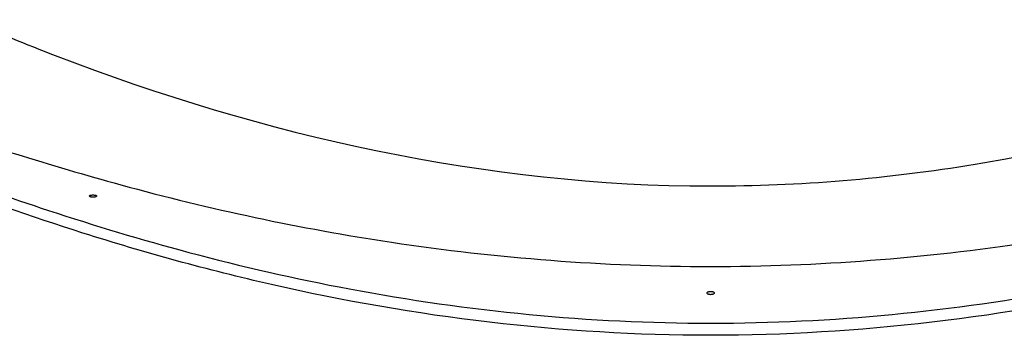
# Model space of a CAD drawing. Header units: millimetres. Extents: x 0 to 297, y 0 to 210.
# Tile 18 of 25: x 198.71 to 204.15, y 181 to 182.74. Entities that reach past the tile are written whole.
import ezdxf

# ---------------------------------------------------------------- set-up
doc = ezdxf.new("R2010")
doc.units = ezdxf.units.MM
doc.header["$LTSCALE"] = 16.335
doc.layers.get('0').update_dxf_attribs({"linetype": 'CONTINUOUS'})
doc.layers.add('AXES_REF', color=7, linetype='CONTINUOUS')

msp = doc.modelspace()

# ---------------------------------------------------------------- linework, layer by layer
at = {"color": 9, "linetype": 'Continuous'}
for points, knots in [([(198.4267, 182.7422), (198.585, 182.674), (199.8815, 182.1418), (201.2956, 181.8253), (202.5262, 181.8253)], [0, 0, 0, 0, 0.122848, 1, 1, 1, 1]), ([(202.5262, 181.8253), (203.015, 181.8253), (204.4256, 181.944), (205.7851, 182.3797), (206.6301, 182.7441)], [0, 0, 0, 0, 0.346864, 1, 1, 1, 1]), ([(197.8762, 182.281), (197.9054, 182.2647), (198.0335, 182.2304), (198.2976, 182.1243), (198.7313, 181.987), (199.5611, 181.7399), (200.8365, 181.467), (201.9369, 181.3807), (202.5262, 181.3807)], [0, 0, 0, 0, 0.021088, 0.082581, 0.179928, 0.307301, 0.62852, 1, 1, 1, 1]), ([(202.5262, 181.3807), (203.1156, 181.3807), (203.9761, 181.4479), (205.0575, 181.6476), (205.7489, 181.8175), (206.3228, 181.9842), (206.7124, 182.1178), (206.9535, 182.1962), (207.0705, 182.2504), (207.1528, 182.2571), (207.1763, 182.281)], [0, 0, 0, 0, 0.371432, 0.541292, 0.692741, 0.820096, 0.917431, 0.952988, 0.978916, 1, 1, 1, 1])]:
    msp.add_open_spline(points, degree=3, knots=knots, dxfattribs=at)
at = {"color": 7, "linetype": 'Continuous'}
for points, knots in [([(197.3513, 182.281), (197.3772, 182.2544), (197.4655, 182.239), (197.5926, 182.172), (197.8543, 182.0679), (198.2793, 181.8937), (198.9085, 181.6709), (199.6734, 181.4406), (200.8839, 181.1633), (202.5262, 181.0013), (204.1686, 181.1633), (205.3791, 181.4406), (206.144, 181.6709), (206.7732, 181.8937), (207.1982, 182.0679), (207.4599, 182.172), (207.587, 182.239), (207.6753, 182.2544), (207.7012, 182.281)], [0, 0, 0, 0, 0.010405, 0.023209, 0.04078, 0.08896, 0.152183, 0.227663, 0.312738, 0.5, 0.687262, 0.772337, 0.847817, 0.91104, 0.95922, 0.976791, 0.989595, 1, 1, 1, 1]), ([(200.0994, 181.2808), (199.7487, 181.3608), (198.8207, 181.6164), (197.9226, 181.9666), (197.3728, 182.2113)], [0, 0, 0, 0, 0.374068, 1, 1, 1, 1]), ([(204.9531, 181.2808), (204.1592, 181.0997), (202.5262, 180.9009), (200.8933, 181.0997), (200.0994, 181.2808)], [0, 0, 0, 0, 0.5, 1, 1, 1, 1])]:
    msp.add_open_spline(points, degree=3, knots=knots, dxfattribs=at)
at = {"layer": 'AXES_REF', "color": 7, "linetype": 'Continuous'}
for points in [[(199.0945, 181.7697), (199.0949, 181.7709), (199.0958, 181.7719), (199.0972, 181.7728), (199.0992, 181.7737), (199.1017, 181.7744), (199.1045, 181.775), (199.1076, 181.7755), (199.111, 181.7757), (199.1144, 181.7758), (199.1178, 181.7757), (199.1212, 181.7755), (199.1244, 181.775), (199.1272, 181.7744), (199.1297, 181.7737), (199.1317, 181.7728), (199.1331, 181.7719), (199.1341, 181.7709), (199.1345, 181.7697)], [(199.1345, 181.7697), (199.1341, 181.7686), (199.1332, 181.7676), (199.1317, 181.7666), (199.1297, 181.7658), (199.1272, 181.765), (199.1244, 181.7644), (199.1213, 181.764), (199.1179, 181.7637), (199.1145, 181.7636), (199.1111, 181.7637), (199.1077, 181.764), (199.1046, 181.7644), (199.1018, 181.765), (199.0992, 181.7658), (199.0972, 181.7666), (199.0958, 181.7676), (199.0949, 181.7686), (199.0945, 181.7697)], [(202.5062, 181.2338), (202.5067, 181.2355), (202.5076, 181.2371), (202.509, 181.2385), (202.5111, 181.2398), (202.5136, 181.2409), (202.5164, 181.2418), (202.5195, 181.2424), (202.5229, 181.2428), (202.5262, 181.2429), (202.5296, 181.2428), (202.533, 181.2424), (202.536, 181.2418), (202.5389, 181.2409), (202.5414, 181.2398), (202.5434, 181.2385), (202.5449, 181.2371), (202.5458, 181.2355), (202.5462, 181.2338)], [(202.5462, 181.2338), (202.5458, 181.2321), (202.5449, 181.2306), (202.5434, 181.2292), (202.5414, 181.2279), (202.5389, 181.2268), (202.5361, 181.2259), (202.533, 181.2253), (202.5296, 181.2249), (202.5263, 181.2247), (202.5229, 181.2249), (202.5195, 181.2252), (202.5165, 181.2259), (202.5136, 181.2268), (202.5111, 181.2279), (202.5091, 181.2292), (202.5076, 181.2306), (202.5067, 181.2321), (202.5062, 181.2338)]]:
    msp.add_lwpolyline(points, dxfattribs=at)

doc.saveas('drawing.dxf')
